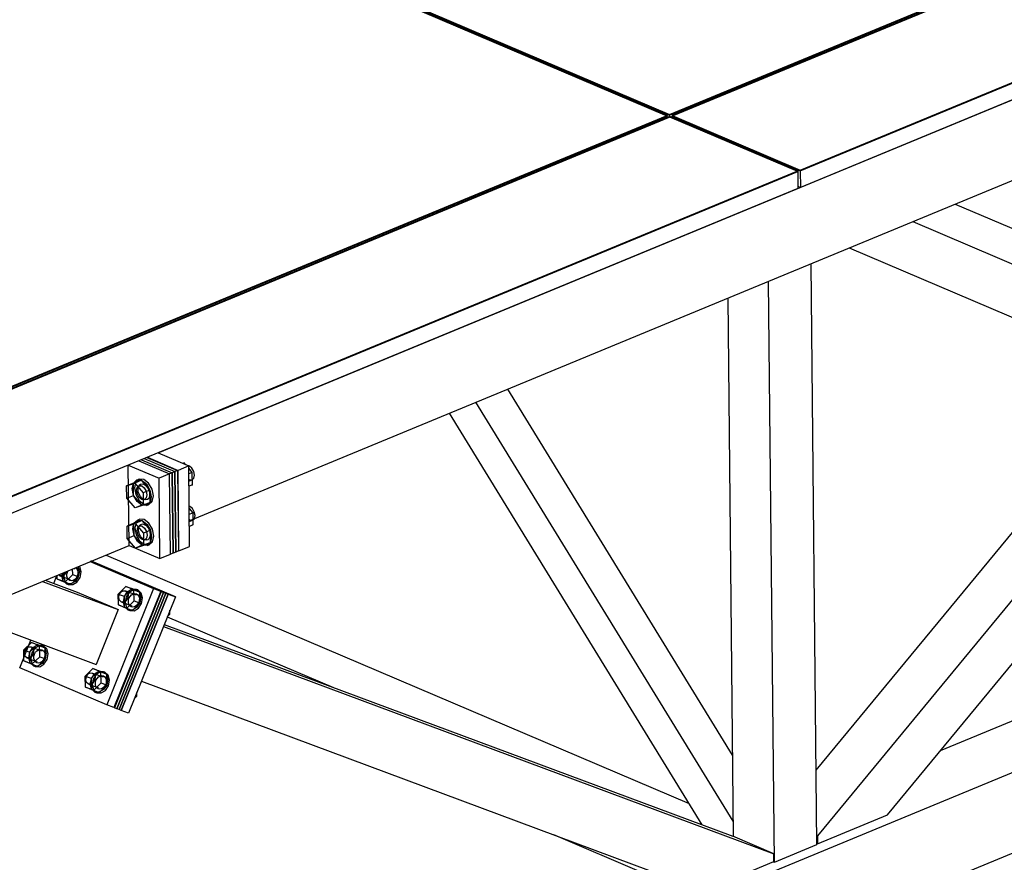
# Model space of a CAD drawing. Header units: millimetres. Extents: x 150 to 15284, y 150 to 14166.
# Tile 11 of 13: x 10883 to 12219, y 11076 to 12219. Entities that reach past the tile are written whole.
import ezdxf

# ---------------------------------------------------------------- set-up
doc = ezdxf.new("R2010")
doc.units = ezdxf.units.MM

# ---------------------------------------------------------------- blocks, each defined once
blk = doc.blocks.new('Part-1322 - 1314')
at = {"color": 7}
for p, q in [((11070.8, 11631.4), (14014, 12847.1)), ((11113.2, 11539.5), (14232.7, 12828.1))]:
    blk.add_line(p, q, dxfattribs=at)
blk = doc.blocks.new('Part-1391 - 1314')
at = {"color": 7}
for p, q in [((12152.2, 11968.7), (12481.4, 11828.6)), ((12094.7, 11944.9), (12451.9, 11792.9)), ((12008.4, 11909.3), (12407.7, 11739.4)), ((12590, 11782.4), (12943, 11632.1)), ((12560.5, 11746.7), (12967.8, 11573.3)), ((12516.3, 11693.2), (12881.6, 11537.6))]:
    blk.add_line(p, q, dxfattribs=at)
blk = doc.blocks.new('Part-4245 - 1314')
at = {"color": 7}
for p, q in [((10979.7, 11484.4), (11078.3, 11442.4)), ((11081.3, 11441.3), (10979.9, 11484.5)), ((11014.8, 11284.7), (11078.3, 11442.4)), ((11081.3, 11441.3), (11017.9, 11283.6)), ((11078.3, 11442.4), (11081.3, 11441.3)), ((11017.9, 11283.6), (11014.8, 11284.7))]:
    blk.add_line(p, q, dxfattribs=at)
blk = doc.blocks.new('Surfacing-1381 - 1314')
at = {"color": 3}
for p, q in [((12916.9, 12563.3), (11768.2, 12088.8)), ((13090.5, 12489.4), (12916.9, 12563.3)), ((11941.8, 12014.9), (13090.5, 12489.4)), ((13090.5, 12488.5), (11941.8, 12014)), ((13090.5, 12489.4), (13090.5, 12488.5)), ((11768.2, 12088.8), (11941.8, 12014.9)), ((11768.2, 12088.8), (11768.2, 12087.9)), ((11941.8, 12014), (11768.2, 12087.9)), ((11941.8, 12014.9), (11941.8, 12014))]:
    blk.add_line(p, q, dxfattribs=at)
blk = doc.blocks.new('Part-1384 - 1314')
at = {"color": 7}
for p, q in [((11000.3, 11492.9), (11791.1, 11156.2)), ((11083.3, 11409.3), (11308.9, 11313.2)), ((11607.1, 11114), (11729.7, 11061.8))]:
    blk.add_line(p, q, dxfattribs=at)
blk = doc.blocks.new('Part-1446 - 1314')
at = {"color": 7}
for p, q in [((11964.5, 11100.5), (11956.5, 11887.9)), ((11906.9, 11076.8), (11899, 11864.1)), ((11851.2, 11111.4), (11843.9, 11841.3)), ((11906.9, 11076.8), (11964.5, 11100.5)), ((11905.8, 11077.2), (11906.9, 11076.8))]:
    blk.add_line(p, q, dxfattribs=at)
blk = doc.blocks.new('Part-1481 - 1314')
at = {"color": 7}
for p, q in [((11850.1, 11221.6), (11545.1, 11717.9)), ((11851, 11132.1), (11501.9, 11700.1)), ((11809, 11127.1), (11466, 11685.2))]:
    blk.add_line(p, q, dxfattribs=at)
blk = doc.blocks.new('Part-11608 - 1314')
at = {"color": 7}
for p, q in [((12916.9, 12562.4), (11768.2, 12087.9)), ((13090.5, 12488.5), (12916.9, 12562.4)), ((11941.8, 12014), (13090.5, 12488.5)), ((13090.5, 12488.5), (13090.8, 12465.8)), ((13090.8, 12465.8), (11942.1, 11991.3)), ((11768.2, 12087.9), (11941.8, 12014)), ((11768.2, 12085.2), (11768.2, 12087.9)), ((11941.8, 12014), (11942.1, 11991.3)), ((11942.1, 11991.3), (11938.8, 11992.7))]:
    blk.add_line(p, q, dxfattribs=at)
blk = doc.blocks.new('Part-29765 - 1314')
at = {"color": 7}
for p, q in [((11048.5, 11622.2), (11090.2, 11604.5)), ((11052.1, 11623.7), (11093.8, 11606)), ((11093.8, 11606), (11090.2, 11604.5)), ((11093.8, 11606), (11094.9, 11497)), ((11091.3, 11495.5), (11090.2, 11604.5)), ((11094.9, 11497), (11091.3, 11495.5))]:
    blk.add_line(p, q, dxfattribs=at)
blk = doc.blocks.new('Part-29763 - 1314')
at = {"color": 7}
for p, q in [((11056.4, 11625.5), (11098.1, 11607.7)), ((11070.8, 11631.4), (11112.5, 11613.7)), ((11112.5, 11613.7), (11098.1, 11607.7)), ((11099.2, 11498.8), (11098.1, 11607.7)), ((11113.6, 11504.7), (11112.5, 11613.7)), ((11098.5, 11499.1), (11099.2, 11498.8)), ((11099.2, 11498.8), (11113.6, 11504.7))]:
    blk.add_line(p, q, dxfattribs=at)
blk = doc.blocks.new('Surfacing-2041 - 1314')
at = {"color": 3}
for p, q in [((11764.7, 12090.3), (12913.4, 12564.8)), ((12913.4, 12563.9), (11764.7, 12089.4)), ((11070, 12386), (11764.7, 12090.3)), ((11764.7, 12089.4), (11070, 12385.1)), ((11764.7, 12090.3), (11764.7, 12089.4))]:
    blk.add_line(p, q, dxfattribs=at)
blk = doc.blocks.new('Part-1654 - 1314')
at = {"color": 7}
for p, q in [((10883.2, 10642.2), (14236.1, 12027.2)), ((10883.2, 10532.8), (14271.9, 11932.6)), ((12132.2, 11228.1), (12997.7, 11585.6))]:
    blk.add_line(p, q, dxfattribs=at)
blk = doc.blocks.new('Bolt-29767 - 1314')
at = {"color": 7}
for p, q in [((11104, 11617.3), (11106.1, 11618)), ((11106.1, 11618), (11104.2, 11617.2)), ((11108.4, 11615.4), (11106.1, 11618)), ((11113.4, 11613.3), (11112.5, 11613.4)), ((11117.3, 11604.9), (11112.5, 11610.6)), ((11117.3, 11604.9), (11112.6, 11602.9)), ((11116.9, 11610.6), (11113.4, 11613.3)), ((11119.5, 11606.2), (11116.9, 11610.6)), ((11117.5, 11588.1), (11117.3, 11604.9)), ((11120.5, 11601.3), (11119.5, 11606.2)), ((11037.6, 11590.6), (11042.2, 11594.8)), ((11048.6, 11594.3), (11037.6, 11590.6)), ((11040.4, 11591.8), (11038.8, 11584.1)), ((11048.6, 11594.3), (11039.3, 11590.4)), ((11045.1, 11596), (11040.4, 11591.8)), ((11042.2, 11594.8), (11045.1, 11596)), ((11042.2, 11594.8), (11048.6, 11594.3)), ((11051.5, 11595.5), (11045.1, 11596)), ((11048.6, 11594.3), (11055.1, 11589.3)), ((11059.8, 11581.1), (11048.6, 11594.3)), ((11057.9, 11590.5), (11051.5, 11595.5)), ((11112.7, 11595.9), (11113.6, 11595.1)), ((11112.7, 11593.1), (11117.1, 11594.9)), ((11113.6, 11595.1), (11117.1, 11594.9)), ((11117.1, 11594.9), (11119.6, 11597.1)), ((11119.6, 11597.1), (11120.5, 11601.3)), ((11037.6, 11590.6), (11028.2, 11586.7)), ((11028.2, 11586.7), (11039.3, 11590.4)), ((11028.4, 11570), (11028.2, 11586.7)), ((11035.9, 11583), (11037.6, 11590.6)), ((11037.7, 11573.8), (11035.9, 11583)), ((11037.7, 11573.8), (11037.6, 11590.6)), ((11038.8, 11584.1), (11040.6, 11575)), ((11039.3, 11590.4), (11050.5, 11577.3)), ((11041.8, 11580.4), (11042.7, 11584.6)), ((11042.8, 11575.5), (11041.8, 11580.4)), ((11042.7, 11584.6), (11045.2, 11586.8)), ((11043.7, 11582.1), (11044, 11585.1)), ((11044.1, 11578.7), (11043.7, 11582.1)), ((11044, 11585.1), (11045.1, 11587.6)), ((11045.3, 11575.3), (11044.1, 11578.7)), ((11045.1, 11587.6), (11046.9, 11589.1)), ((11045.2, 11586.8), (11048.1, 11588)), ((11045.2, 11586.8), (11048.7, 11586.6)), ((11046.9, 11589.1), (11049.1, 11589.7)), ((11048.7, 11586.6), (11052.2, 11583.9)), ((11049.1, 11589.7), (11051.5, 11589.1)), ((11059.8, 11581.1), (11050.5, 11577.3)), ((11051.5, 11589.1), (11054, 11587.6)), ((11052.2, 11583.9), (11054.7, 11579.5)), ((11054, 11587.6), (11056.3, 11585.1)), ((11054.7, 11579.5), (11055.7, 11574.5)), ((11055.1, 11589.3), (11059.8, 11581.1)), ((11056.3, 11585.1), (11058.1, 11582.1)), ((11062.7, 11582.3), (11057.9, 11590.5)), ((11058.1, 11582.1), (11059.2, 11578.7)), ((11059.2, 11578.7), (11059.6, 11575.3)), ((11059.8, 11581.1), (11061.6, 11572)), ((11060, 11564.4), (11059.8, 11581.1)), ((11064.5, 11573.2), (11062.7, 11582.3)), ((11112.8, 11586.6), (11117.5, 11588.1)), ((11117.5, 11588.1), (11112.8, 11586.2)), ((11028.4, 11570), (11037.7, 11573.8)), ((11039.6, 11556.8), (11028.4, 11570)), ((11042.5, 11565.7), (11037.7, 11573.8)), ((11048.9, 11560.7), (11037.7, 11573.8)), ((11040.6, 11575), (11045.4, 11566.9)), ((11048.9, 11560.7), (11042.5, 11565.7)), ((11045.4, 11571.1), (11042.8, 11575.5)), ((11047, 11572.2), (11045.3, 11575.3)), ((11048.9, 11568.4), (11045.4, 11571.1)), ((11045.4, 11566.9), (11051.8, 11561.9)), ((11049.3, 11569.8), (11047, 11572.2)), ((11052.3, 11568.1), (11048.9, 11568.4)), ((11051.8, 11568.2), (11049.3, 11569.8)), ((11050.5, 11577.3), (11050.6, 11560.5)), ((11054.2, 11567.7), (11051.8, 11568.2)), ((11054.8, 11570.4), (11052.3, 11568.1)), ((11052.3, 11568.1), (11055.2, 11569.3)), ((11056.4, 11568.2), (11054.2, 11567.7)), ((11055.7, 11574.5), (11054.8, 11570.4)), ((11058.2, 11569.8), (11056.4, 11568.2)), ((11059.3, 11572.2), (11058.2, 11569.8)), ((11058.2, 11561.4), (11062.9, 11565.5)), ((11059.6, 11575.3), (11059.3, 11572.2)), ((11061.6, 11572), (11060, 11564.3)), ((11062.9, 11565.5), (11064.5, 11573.2)), ((11048.9, 11560.7), (11039.6, 11556.8)), ((11050.6, 11560.5), (11039.6, 11556.8)), ((11048.9, 11560.7), (11060, 11564.4)), ((11055.3, 11560.2), (11048.9, 11560.7)), ((11060, 11564.4), (11050.6, 11560.5)), ((11051.8, 11561.9), (11058.2, 11561.4)), ((11060, 11564.3), (11055.3, 11560.2)), ((11055.3, 11560.2), (11058.2, 11561.4)), ((11114, 11558.8), (11113, 11558.9)), ((11113.1, 11556.1), (11117.9, 11550.4)), ((11117.5, 11556.1), (11114, 11558.8)), ((11120, 11551.7), (11117.5, 11556.1)), ((11121, 11546.8), (11120, 11551.7)), ((11038.1, 11536.1), (11042.8, 11540.3)), ((11049.2, 11539.8), (11038.1, 11536.1)), ((11049.2, 11539.8), (11039.8, 11535.9)), ((11045.6, 11541.5), (11041, 11537.3)), ((11042.8, 11540.3), (11045.6, 11541.5)), ((11042.8, 11540.3), (11049.2, 11539.8)), ((11052, 11541), (11045.6, 11541.5)), ((11049.2, 11539.8), (11055.6, 11534.8)), ((11060.4, 11526.7), (11049.2, 11539.8)), ((11058.5, 11536), (11052, 11541)), ((11113.2, 11548.5), (11117.9, 11550.4)), ((11113.2, 11541.4), (11114.1, 11540.7)), ((11113.3, 11538.6), (11117.6, 11540.4)), ((11114.1, 11540.7), (11117.6, 11540.4)), ((11117.6, 11540.4), (11120.1, 11542.6)), ((11117.9, 11550.4), (11118.1, 11533.7)), ((11120.1, 11542.6), (11121, 11546.8)), ((11038.1, 11536.1), (11028.8, 11532.3)), ((11028.8, 11532.3), (11039.8, 11535.9)), ((11028.9, 11515.5), (11028.8, 11532.3)), ((11036.5, 11528.5), (11038.1, 11536.1)), ((11038.3, 11519.3), (11036.5, 11528.5)), ((11038.3, 11519.4), (11038.1, 11536.1)), ((11041, 11537.3), (11039.3, 11529.7)), ((11039.3, 11529.7), (11041.2, 11520.5)), ((11039.8, 11535.9), (11051, 11522.8)), ((11042.4, 11526), (11043.3, 11530.1)), ((11043.4, 11521), (11042.4, 11526)), ((11043.3, 11530.1), (11045.8, 11532.4)), ((11044.2, 11527.6), (11044.6, 11530.7)), ((11044.6, 11524.2), (11044.2, 11527.6)), ((11044.6, 11530.7), (11045.7, 11533.1)), ((11045.7, 11533.1), (11047.4, 11534.6)), ((11045.8, 11532.4), (11048.6, 11533.5)), ((11045.8, 11532.4), (11049.2, 11532.1)), ((11047.4, 11534.6), (11049.6, 11535.2)), ((11049.2, 11532.1), (11052.7, 11529.4)), ((11049.6, 11535.2), (11052.1, 11534.6)), ((11060.4, 11526.7), (11051, 11522.8)), ((11052.1, 11534.6), (11054.6, 11533.1)), ((11052.7, 11529.4), (11055.3, 11525)), ((11054.6, 11533.1), (11056.8, 11530.6)), ((11055.3, 11525), (11056.3, 11520.1)), ((11055.6, 11534.8), (11060.4, 11526.7)), ((11056.8, 11530.6), (11058.6, 11527.6)), ((11063.2, 11527.9), (11058.5, 11536)), ((11058.6, 11527.6), (11059.8, 11524.2)), ((11060.4, 11526.7), (11062.2, 11517.5)), ((11060.5, 11509.9), (11060.4, 11526.7)), ((11065.1, 11518.7), (11063.2, 11527.9)), ((11113.3, 11532.1), (11118.1, 11533.7)), ((11118.1, 11533.7), (11113.3, 11531.7)), ((11028.9, 11515.5), (11038.3, 11519.4)), ((11040.1, 11502.4), (11028.9, 11515.5)), ((11049.5, 11506.2), (11038.3, 11519.4)), ((11043, 11511.2), (11038.3, 11519.3)), ((11041.2, 11520.5), (11045.9, 11512.4)), ((11045.9, 11516.6), (11043.4, 11521)), ((11045.8, 11520.8), (11044.6, 11524.2)), ((11047.6, 11517.7), (11045.8, 11520.8)), ((11049.4, 11513.9), (11045.9, 11516.6)), ((11045.9, 11512.4), (11052.4, 11507.4)), ((11049.8, 11515.3), (11047.6, 11517.7)), ((11052.9, 11513.7), (11049.4, 11513.9)), ((11052.3, 11513.8), (11049.8, 11515.3)), ((11051, 11522.8), (11051.2, 11506)), ((11054.8, 11513.2), (11052.3, 11513.8)), ((11055.4, 11515.9), (11052.9, 11513.7)), ((11052.9, 11513.7), (11055.8, 11514.9)), ((11057, 11513.8), (11054.8, 11513.2)), ((11056.3, 11520.1), (11055.4, 11515.9)), ((11058.7, 11515.3), (11057, 11513.8)), ((11059.8, 11517.7), (11058.7, 11515.3)), ((11059.8, 11524.2), (11060.2, 11520.8)), ((11060.2, 11520.8), (11059.8, 11517.7)), ((11062.2, 11517.5), (11060.5, 11509.9)), ((11063.4, 11511.1), (11065.1, 11518.7)), ((11049.5, 11506.2), (11040.1, 11502.4)), ((11051.2, 11506), (11040.1, 11502.4)), ((11049.5, 11506.2), (11043, 11511.2)), ((11049.5, 11506.2), (11060.5, 11509.9)), ((11055.9, 11505.7), (11049.5, 11506.2)), ((11060.5, 11509.9), (11051.2, 11506)), ((11052.4, 11507.4), (11058.8, 11506.9)), ((11060.5, 11509.9), (11055.9, 11505.7)), ((11055.9, 11505.7), (11058.8, 11506.9)), ((11058.8, 11506.9), (11063.4, 11511.1))]:
    blk.add_line(p, q, dxfattribs=at)
blk = doc.blocks.new('Part-1940 - 1314')
at = {"color": 7}
for p, q in [((12060.3, 11141), (13050.2, 12339.6)), ((12941.5, 12294.8), (11965.1, 11112.4)), ((11963.4, 11201.4), (12827.5, 12247.7)), ((11965.2, 11101.7), (12060.3, 11141)), ((11964.3, 11112.7), (11965.1, 11112.4)), ((11965.1, 11112.4), (11965.2, 11101.7)), ((11964.4, 11102), (11965.2, 11101.7))]:
    blk.add_line(p, q, dxfattribs=at)
blk = doc.blocks.new('Part-1942 - 1314')
at = {"color": 7}
for p, q in [((10917.8, 11458.8), (10961.1, 11442.7)), ((10914, 11457.2), (11016.7, 11419)), ((10961.1, 11442.7), (11016.7, 11419)), ((11016.7, 11419), (10986.8, 11344.8)), ((10856.1, 11393.5), (10986.8, 11344.8))]:
    blk.add_line(p, q, dxfattribs=at)
blk = doc.blocks.new('Part-1943 - 1314')
at = {"color": 7}
for p, q in [((11078.1, 11396.2), (11906.1, 11088)), ((11079.1, 11398.8), (11850.5, 11111.7)), ((11048.2, 11322), (11811.1, 11038.1)), ((11906.1, 11088), (11850.5, 11111.7)), ((11906.2, 11077.4), (11906.1, 11088)), ((11811.1, 11038.1), (11906.2, 11077.4))]:
    blk.add_line(p, q, dxfattribs=at)
blk = doc.blocks.new('Part-1955 - 1314')
at = {"color": 7}
for p, q in [((11094.3, 11436.5), (10980.7, 11484.8)), ((10980.1, 11484.5), (11084.4, 11440.1)), ((11021, 11282.4), (11084.4, 11440.1)), ((11094.3, 11436.5), (11030.8, 11278.8)), ((11084.4, 11440.1), (11094.3, 11436.5)), ((11030.8, 11278.8), (11021, 11282.4))]:
    blk.add_line(p, q, dxfattribs=at)
blk = doc.blocks.new('Part-1956 - 1314')
at = {"color": 7}
for p, q in [((10978.8, 11484), (11064.7, 11447.4)), ((11074.6, 11443.8), (10979.4, 11484.3)), ((10929.3, 11454.5), (10933.6, 11465.4)), ((11064.7, 11447.4), (11001.3, 11289.8)), ((11064.7, 11447.4), (11074.6, 11443.8)), ((11074.6, 11443.8), (11011.1, 11286.1)), ((10883.2, 11340), (10898.4, 11377.7)), ((11001.3, 11289.8), (10883.2, 11340)), ((11011.1, 11286.1), (11001.3, 11289.8))]:
    blk.add_line(p, q, dxfattribs=at)
blk = doc.blocks.new('Bolt-1957 - 1314')
at = {"color": 7}
for p, q in [((10948.1, 11469.9), (10949.1, 11471.7)), ((10955.1, 11466.4), (10954.9, 11474.1)), ((10956.7, 11474.9), (10957.7, 11474.5)), ((10958.6, 11475.7), (10960.1, 11474.6)), ((10960.1, 11474.6), (10961.4, 11472.6)), ((10961.4, 11472.6), (10962.1, 11470)), ((10964.1, 11471.2), (10962.5, 11477.3)), ((10963.1, 11463.4), (10962.7, 11477.4)), ((10964.7, 11477), (10963.8, 11477.8)), ((10966.5, 11470.2), (10964.7, 11477)), ((10933.7, 11465.4), (10933.8, 11460.8)), ((10933.8, 11460.8), (10944.6, 11456.2)), ((10933.8, 11460.8), (10941.8, 11457.8)), ((10937.6, 11465), (10936.1, 11466.3)), ((10940.7, 11464.8), (10937.6, 11465)), ((10937.6, 11465), (10951.7, 11459.7)), ((10940.4, 11464.9), (10941.1, 11468.4)), ((10942.2, 11458.2), (10940.4, 11464.9)), ((10943.9, 11466.6), (10940.7, 11464.8)), ((10941.5, 11468.6), (10941.8, 11457.8)), ((10946.6, 11454.1), (10942.2, 11458.2)), ((10943.9, 11469.6), (10942.9, 11464)), ((10942.9, 11464), (10944.6, 11457.3)), ((10946.1, 11470), (10943.9, 11466.6)), ((10955.1, 11466.4), (10944.6, 11456.2)), ((10946.2, 11470.5), (10946.1, 11470)), ((10947.3, 11467.1), (10948.1, 11469.9)), ((10947.3, 11464.2), (10947.3, 11467.1)), ((10947.9, 11461.6), (10947.3, 11464.2)), ((10949.3, 11459.6), (10947.9, 11461.6)), ((10951.1, 11458.3), (10949.3, 11459.6)), ((10953.4, 11457.9), (10951.1, 11458.3)), ((10952.6, 11453.2), (10963.1, 11463.4)), ((10955.7, 11458.3), (10953.4, 11457.9)), ((10955.1, 11466.4), (10963.1, 11463.4)), ((10957.9, 11459.7), (10955.7, 11458.3)), ((10959.9, 11461.7), (10957.9, 11459.7)), ((10962.6, 11463.6), (10958.5, 11457.2)), ((10961.3, 11464.3), (10959.9, 11461.7)), ((10960.9, 11456.3), (10965.1, 11462.7)), ((10962.1, 11467.2), (10961.3, 11464.3)), ((10962.1, 11470), (10962.1, 11467.2)), ((10964.1, 11471.2), (10962.6, 11463.6)), ((10965.1, 11462.7), (10966.5, 11470.2)), ((10941.8, 11457.8), (10952.6, 11453.2)), ((10944.6, 11457.3), (10949.1, 11453.2)), ((10944.6, 11456.2), (10952.6, 11453.2)), ((10952.6, 11453.8), (10946.6, 11454.1)), ((10946.6, 11454.1), (10949.1, 11453.2)), ((10949.1, 11453.2), (10955.1, 11452.9)), ((10958.5, 11457.2), (10952.6, 11453.8)), ((10955.1, 11452.9), (10960.9, 11456.3)), ((11016.8, 11440.1), (11027.2, 11450.4)), ((11035.2, 11447.4), (11024.8, 11437.2)), ((11038, 11445.7), (11027.2, 11450.4)), ((11027.2, 11450.4), (11035.2, 11447.4)), ((11029.4, 11443.4), (11035.2, 11446.8)), ((11037.7, 11445.9), (11031.8, 11442.4)), ((11046, 11442.8), (11035.2, 11447.4)), ((11035.2, 11446.8), (11041.2, 11446.5)), ((11043.6, 11445.6), (11037.7, 11445.9)), ((11038.4, 11430.9), (11038, 11445.7)), ((11038, 11445.7), (11046, 11442.8)), ((11041.2, 11446.5), (11045.6, 11442.4)), ((11041.2, 11446.5), (11043.6, 11445.6)), ((11048.1, 11441.5), (11043.6, 11445.6)), ((11017.1, 11425.3), (11016.8, 11440.1)), ((11016.8, 11440.1), (11024.8, 11437.2)), ((11017.6, 11435.2), (11018.3, 11439.3)), ((11018.5, 11431.7), (11017.6, 11435.2)), ((11018.3, 11439.3), (11020.6, 11442.7)), ((11020.9, 11429.5), (11018.5, 11431.7)), ((11020.6, 11442.7), (11023.7, 11444.5)), ((11023.7, 11444.5), (11026.9, 11444.3)), ((11023.8, 11429.4), (11025.2, 11437)), ((11024.8, 11437.2), (11025.1, 11422.3)), ((11025.2, 11437), (11029.4, 11443.4)), ((11027.6, 11436.1), (11026.2, 11428.5)), ((11026.9, 11444.3), (11029.3, 11442.1)), ((11026.9, 11444.3), (11041, 11439.1)), ((11029.5, 11434.5), (11027.2, 11431.1)), ((11031.8, 11442.4), (11027.6, 11436.1)), ((11029.3, 11442.1), (11030.2, 11438.6)), ((11030.2, 11438.6), (11029.5, 11434.5)), ((11030.6, 11428.7), (11030.7, 11431.6)), ((11030.7, 11431.6), (11031.4, 11434.5)), ((11031.4, 11434.5), (11032.9, 11437)), ((11032.9, 11437), (11034.8, 11439.1)), ((11034.8, 11439.1), (11037, 11440.4)), ((11037, 11440.4), (11039.4, 11440.9)), ((11039.4, 11440.9), (11041.6, 11440.5)), ((11041.6, 11440.5), (11043.5, 11439.2)), ((11043.5, 11439.2), (11044.8, 11437.1)), ((11045.4, 11431.7), (11044.6, 11428.8)), ((11044.8, 11437.1), (11045.5, 11434.5)), ((11045.5, 11434.5), (11045.4, 11431.7)), ((11045.6, 11442.4), (11047.4, 11435.7)), ((11046.4, 11427.9), (11046, 11442.8)), ((11047.4, 11435.7), (11046, 11428.1)), ((11049.9, 11434.8), (11048.1, 11441.5)), ((11048.5, 11427.2), (11049.9, 11434.8)), ((11028, 11420.7), (11017.1, 11425.3)), ((11017.1, 11425.3), (11025.1, 11422.3)), ((11024.1, 11429.3), (11020.9, 11429.5)), ((11020.9, 11429.5), (11035.1, 11424.2)), ((11025.5, 11422.7), (11023.8, 11429.4)), ((11027.2, 11431.1), (11024.1, 11429.3)), ((11025.1, 11422.3), (11036, 11417.7)), ((11030, 11418.6), (11025.5, 11422.7)), ((11026.2, 11428.5), (11028, 11421.8)), ((11038.4, 11430.9), (11028, 11420.7)), ((11028, 11421.8), (11032.5, 11417.7)), ((11028, 11420.7), (11036, 11417.7)), ((11036, 11418.3), (11030, 11418.6)), ((11030, 11418.6), (11032.5, 11417.7)), ((11031.3, 11426.2), (11030.6, 11428.7)), ((11032.6, 11424.1), (11031.3, 11426.2)), ((11034.5, 11422.8), (11032.6, 11424.1)), ((11036.7, 11422.4), (11034.5, 11422.8)), ((11036, 11417.7), (11046.4, 11427.9)), ((11041.8, 11421.8), (11036, 11418.3)), ((11039.1, 11422.9), (11036.7, 11422.4)), ((11038.4, 11430.9), (11046.4, 11427.9)), ((11038.4, 11417.4), (11044.3, 11420.8)), ((11041.3, 11424.2), (11039.1, 11422.9)), ((11043.2, 11426.2), (11041.3, 11424.2)), ((11046, 11428.1), (11041.8, 11421.8)), ((11044.6, 11428.8), (11043.2, 11426.2)), ((11044.3, 11420.8), (11048.5, 11427.2)), ((11087, 11412.8), (11086.9, 11418.1)), ((11032.5, 11417.7), (11038.4, 11417.4)), ((11083.3, 11409.2), (11087, 11412.8)), ((11085.1, 11413.6), (11087, 11412.8)), ((10888.6, 11364.3), (10899.1, 11374.5)), ((10890.2, 11363.5), (10892.4, 11366.9)), ((10892.4, 11366.9), (10895.6, 11368.7)), ((10895.6, 11368.7), (10898.7, 11368.5)), ((10907.1, 11371.6), (10896.6, 11361.4)), ((10897, 11361.2), (10901.2, 11367.5)), ((10898.7, 11368.5), (10901.1, 11366.3)), ((10898.7, 11368.5), (10912.9, 11363.2)), ((10909.9, 11369.9), (10899.1, 11374.5)), ((10899.1, 11374.5), (10907.1, 11371.6)), ((10903.7, 11366.6), (10899.5, 11360.3)), ((10901.1, 11366.3), (10902.1, 11362.8)), ((10901.2, 11367.5), (10907.1, 11371)), ((10909.5, 11370.1), (10903.7, 11366.6)), ((10906.6, 11363.3), (10908.9, 11364.6)), ((10917.9, 11367), (10907.1, 11371.6)), ((10907.1, 11371), (10913, 11370.7)), ((10908.9, 11364.6), (10911.2, 11365.1)), ((10915.5, 11369.7), (10909.5, 11370.1)), ((10910.3, 11355.1), (10909.9, 11369.9)), ((10909.9, 11369.9), (10917.9, 11367)), ((10911.2, 11365.1), (10913.4, 11364.6)), ((10913, 11370.7), (10917.5, 11366.6)), ((10913, 11370.7), (10915.5, 11369.7)), ((10913.4, 11364.6), (10915.3, 11363.3)), ((10920, 11365.7), (10915.5, 11369.7)), ((10917.5, 11366.6), (10919.3, 11359.9)), ((10918.3, 11352.1), (10917.9, 11367)), ((10921.7, 11358.9), (10920, 11365.7)), ((10889, 11349.5), (10888.6, 11364.3)), ((10888.6, 11364.3), (10896.6, 11361.4)), ((10889.5, 11359.4), (10890.2, 11363.5)), ((10890.4, 11355.8), (10889.5, 11359.4)), ((10892.8, 11353.7), (10890.4, 11355.8)), ((10896, 11353.5), (10892.8, 11353.7)), ((10892.8, 11353.7), (10906.9, 11348.4)), ((10895.6, 11353.6), (10897, 11361.2)), ((10897.4, 11346.9), (10895.6, 11353.6)), ((10899.1, 11355.3), (10896, 11353.5)), ((10896.6, 11361.4), (10897, 11346.5)), ((10899.5, 11360.3), (10898.1, 11352.7)), ((10898.1, 11352.7), (10899.8, 11346)), ((10901.3, 11358.7), (10899.1, 11355.3)), ((10910.3, 11355.1), (10899.8, 11344.9)), ((10902.1, 11362.8), (10901.3, 11358.7)), ((10902.5, 11355.8), (10903.3, 11358.6)), ((10902.5, 11352.9), (10902.5, 11355.8)), ((10903.2, 11350.4), (10902.5, 11352.9)), ((10903.3, 11358.6), (10904.7, 11361.2)), ((10904.7, 11361.2), (10906.6, 11363.3)), ((10907.8, 11341.9), (10918.3, 11352.1)), ((10910.3, 11355.1), (10918.3, 11352.1)), ((10917.9, 11352.3), (10913.7, 11345.9)), ((10916.5, 11353), (10915.1, 11350.4)), ((10915.3, 11363.3), (10916.7, 11361.3)), ((10916.1, 11345), (10920.3, 11351.4)), ((10917.3, 11355.9), (10916.5, 11353)), ((10916.7, 11361.3), (10917.3, 11358.7)), ((10917.3, 11358.7), (10917.3, 11355.9)), ((10919.3, 11359.9), (10917.9, 11352.3)), ((10920.3, 11351.4), (10921.7, 11358.9)), ((10899.8, 11344.9), (10889, 11349.5)), ((10889, 11349.5), (10897, 11346.5)), ((10897, 11346.5), (10907.8, 11341.9)), ((10901.8, 11342.8), (10897.4, 11346.9)), ((10899.8, 11346), (10904.3, 11341.9)), ((10899.8, 11344.9), (10907.8, 11341.9)), ((10907.8, 11342.5), (10901.8, 11342.8)), ((10901.8, 11342.8), (10904.3, 11341.9)), ((10904.5, 11348.3), (10903.2, 11350.4)), ((10904.3, 11341.9), (10910.3, 11341.6)), ((10906.4, 11347), (10904.5, 11348.3)), ((10908.6, 11346.6), (10906.4, 11347)), ((10913.7, 11345.9), (10907.8, 11342.5)), ((10910.9, 11347), (10908.6, 11346.6)), ((10910.3, 11341.6), (10916.1, 11345)), ((10913.2, 11348.4), (10910.9, 11347)), ((10915.1, 11350.4), (10913.2, 11348.4)), ((10972, 11328.8), (10982.4, 11339.1)), ((10993.3, 11334.5), (10982.4, 11339.1)), ((10982.4, 11339.1), (10990.4, 11336.1)), ((10972.4, 11314), (10972, 11328.8)), ((10972, 11328.8), (10980, 11325.9)), ((10972.8, 11323.9), (10973.6, 11328)), ((10973.6, 11328), (10975.8, 11331.4)), ((10975.8, 11331.4), (10978.9, 11333.2)), ((10978.9, 11333.2), (10982.1, 11333)), ((10979, 11318.1), (10980.4, 11325.7)), ((10990.4, 11336.1), (10980, 11325.9)), ((10980, 11325.9), (10980.4, 11311)), ((10980.4, 11325.7), (10984.6, 11332.1)), ((10982.8, 11324.8), (10981.4, 11317.2)), ((10982.1, 11333), (10984.5, 11330.9)), ((10982.1, 11333), (10996.2, 11327.8)), ((10987, 11331.1), (10982.8, 11324.8)), ((10984.5, 11330.9), (10985.4, 11327.3)), ((10984.6, 11332.1), (10990.4, 11335.5)), ((10985.4, 11327.3), (10984.7, 11323.2)), ((10986.7, 11323.2), (10988.1, 11325.7)), ((10992.9, 11334.6), (10987, 11331.1)), ((10988.1, 11325.7), (10990, 11327.8)), ((10990, 11327.8), (10992.3, 11329.1)), ((11001.3, 11331.5), (10990.4, 11336.1)), ((10990.4, 11335.5), (10996.4, 11335.2)), ((10992.3, 11329.1), (10994.6, 11329.6)), ((10998.9, 11334.3), (10992.9, 11334.6)), ((10993.6, 11319.6), (10993.3, 11334.5)), ((10993.3, 11334.5), (11001.3, 11331.5)), ((10994.6, 11329.6), (10996.8, 11329.2)), ((10996.4, 11335.2), (11000.9, 11331.1)), ((10996.4, 11335.2), (10998.9, 11334.3)), ((10996.8, 11329.2), (10998.7, 11327.9)), ((10998.7, 11327.9), (11000, 11325.8)), ((11003.3, 11330.2), (10998.9, 11334.3)), ((11000, 11325.8), (11000.7, 11323.3)), ((11000.9, 11331.1), (11002.6, 11324.4)), ((11001.6, 11316.7), (11001.3, 11331.5)), ((11005.1, 11323.5), (11003.3, 11330.2)), ((10983.2, 11309.4), (10972.4, 11314)), ((10972.4, 11314), (10980.4, 11311)), ((10973.8, 11320.4), (10972.8, 11323.9)), ((10976.1, 11318.2), (10973.8, 11320.4)), ((10979.3, 11318), (10976.1, 11318.2)), ((10976.1, 11318.2), (10990.3, 11312.9)), ((10980.7, 11311.4), (10979, 11318.1)), ((10982.4, 11319.9), (10979.3, 11318)), ((10985.2, 11307.3), (10980.7, 11311.4)), ((10981.4, 11317.2), (10983.2, 11310.5)), ((10984.7, 11323.2), (10982.4, 11319.9)), ((10993.6, 11319.6), (10983.2, 11309.4)), ((10985.8, 11317.4), (10985.9, 11320.3)), ((10986.5, 11314.9), (10985.8, 11317.4)), ((10985.9, 11320.3), (10986.7, 11323.2)), ((10987.9, 11312.8), (10986.5, 11314.9)), ((10989.7, 11311.5), (10987.9, 11312.8)), ((10991.9, 11311.1), (10989.7, 11311.5)), ((10991.2, 11306.4), (11001.6, 11316.7)), ((10994.3, 11311.6), (10991.9, 11311.1)), ((10993.6, 11319.6), (11001.6, 11316.7)), ((10996.5, 11312.9), (10994.3, 11311.6)), ((10998.4, 11315), (10996.5, 11312.9)), ((11001.2, 11316.8), (10997, 11310.5)), ((10999.9, 11317.5), (10998.4, 11315)), ((10999.5, 11309.5), (11003.7, 11315.9)), ((11000.6, 11320.4), (10999.9, 11317.5)), ((11000.7, 11323.3), (11000.6, 11320.4)), ((11002.6, 11324.4), (11001.2, 11316.8)), ((11003.7, 11315.9), (11005.1, 11323.5)), ((10980.4, 11311), (10991.2, 11306.4)), ((10983.2, 11310.5), (10987.7, 11306.4)), ((10983.2, 11309.4), (10991.2, 11306.4)), ((10991.2, 11307), (10985.2, 11307.3)), ((10985.2, 11307.3), (10987.7, 11306.4)), ((10987.7, 11306.4), (10993.6, 11306.1)), ((10997, 11310.5), (10991.2, 11307)), ((10993.6, 11306.1), (10999.5, 11309.5)), ((11038.5, 11297.9), (11042.2, 11301.5)), ((11040.3, 11302.3), (11042.2, 11301.5)), ((11042.2, 11301.5), (11042.1, 11306.8))]:
    blk.add_line(p, q, dxfattribs=at)
blk = doc.blocks.new('Surfacing-2043 - 1314')
at = {"color": 3}
for p, q in [((11764.9, 12087.5), (10616.3, 11613)), ((11938.6, 12013.6), (11764.9, 12087.5)), ((10789.9, 11539.1), (11938.6, 12013.6)), ((11938.6, 12012.7), (10789.9, 11538.2)), ((11938.6, 12013.6), (11938.6, 12012.7)), ((10616.3, 11613), (10789.9, 11539.1)), ((10616.3, 11613), (10616.3, 11612.1)), ((10789.9, 11538.2), (10616.3, 11612.1)), ((10789.9, 11539.1), (10789.9, 11538.2))]:
    blk.add_line(p, q, dxfattribs=at)
blk = doc.blocks.new('Surfacing-2044 - 1314')
at = {"color": 3}
for p, q in [((11761.4, 12089), (11066.8, 12384.7)), ((10612.8, 11614.5), (11761.4, 12089)), ((11761.5, 12088.1), (10612.8, 11613.6)), ((11761.4, 12089), (11761.5, 12088.1))]:
    blk.add_line(p, q, dxfattribs=at)
blk = doc.blocks.new('Part-11628 - 1314')
at = {"color": 7}
for p, q in [((11764.7, 12089.4), (12913.4, 12563.9)), ((11070, 12385.1), (11764.7, 12089.4)), ((11764.7, 12086.5), (11764.7, 12089.4))]:
    blk.add_line(p, q, dxfattribs=at)
blk = doc.blocks.new('Part-29766 - 1314')
at = {"color": 7}
for p, q in [((11044.9, 11620.7), (11086.6, 11603)), ((11048.5, 11622.2), (11090.2, 11604.5)), ((11090.2, 11604.5), (11086.6, 11603)), ((11087.7, 11494), (11086.6, 11603)), ((11090.2, 11604.5), (11091.3, 11495.5)), ((11091.3, 11495.5), (11087.7, 11494))]:
    blk.add_line(p, q, dxfattribs=at)
blk = doc.blocks.new('Part-29762 - 1314')
at = {"color": 7}
for p, q in [((11044.9, 11620.7), (11086.6, 11603)), ((11030.5, 11614.8), (11072.2, 11597)), ((11086.6, 11603), (11072.2, 11597)), ((11073.3, 11488.1), (11072.2, 11597)), ((11087.7, 11494), (11086.6, 11603)), ((11031.6, 11505.8), (11073.3, 11488.1)), ((11073.3, 11488.1), (11087.7, 11494))]:
    blk.add_line(p, q, dxfattribs=at)
blk = doc.blocks.new('Part-4244 - 1314')
at = {"color": 7}
for p, q in [((10979.5, 11484.3), (11075.2, 11443.5)), ((11078.3, 11442.4), (10979.7, 11484.4)), ((11075.2, 11443.5), (11011.8, 11285.9)), ((11078.3, 11442.4), (11014.8, 11284.7)), ((11075.2, 11443.5), (11078.3, 11442.4)), ((11011.8, 11285.9), (11011.2, 11286.1)), ((11014.8, 11284.7), (11011.8, 11285.9))]:
    blk.add_line(p, q, dxfattribs=at)
blk = doc.blocks.new('Part-4253 - 1314')
at = {"color": 7}
for p, q in [((10979.9, 11484.5), (11081.3, 11441.3)), ((11084.4, 11440.1), (10980.1, 11484.5)), ((11017.9, 11283.6), (11081.3, 11441.3)), ((11084.4, 11440.1), (11021, 11282.4)), ((11081.3, 11441.3), (11084.4, 11440.1)), ((11021, 11282.4), (11017.9, 11283.6))]:
    blk.add_line(p, q, dxfattribs=at)
blk = doc.blocks.new('Part-29764 - 1314')
at = {"color": 7}
for p, q in [((11052.1, 11623.7), (11093.8, 11606)), ((11055.7, 11625.2), (11097.4, 11607.4)), ((11097.4, 11607.4), (11093.8, 11606)), ((11094.9, 11497), (11093.8, 11606)), ((11097.4, 11607.4), (11098.5, 11498.5)), ((11098.5, 11498.5), (11094.9, 11497))]:
    blk.add_line(p, q, dxfattribs=at)
blk = doc.blocks.new('Part-11630 - 1314')
at = {"color": 7}
for p, q in [((11764.9, 12086.6), (10616.2, 11612.1)), ((11938.6, 12012.7), (11764.9, 12086.6)), ((10789.9, 11538.2), (11938.6, 12012.7)), ((11938.6, 12012.7), (11938.8, 11990)), ((11938.8, 11990), (10790.1, 11515.5)), ((10616.2, 11612.1), (10789.9, 11538.2)), ((10616.3, 11609.2), (10616.2, 11612.1)), ((10789.9, 11538.2), (10790.1, 11515.5)), ((10790.1, 11515.5), (10786.7, 11516.9))]:
    blk.add_line(p, q, dxfattribs=at)
blk = doc.blocks.new('Part-11631 - 1314')
at = {"color": 7}
for p, q in [((11761.5, 12088.1), (11066.8, 12383.8)), ((10612.8, 11613.6), (11761.5, 12088.1)), ((11761.5, 12085.2), (11761.5, 12088.1))]:
    blk.add_line(p, q, dxfattribs=at)
blk = doc.blocks.new('Part-29704 - 1314')
at = {"color": 7}
for p, q in [((11030.5, 11614.8), (1474.2, 7667.3)), ((11031.6, 11505.8), (11030.5, 11614.8)), ((10699.2, 11368.5), (11031.6, 11505.8))]:
    blk.add_line(p, q, dxfattribs=at)

msp = doc.modelspace()

# ---------------------------------------------------------------- block references
for name in ['Surfacing-2041 - 1314', 'Part-11628 - 1314', 'Part-1322 - 1314', 'Surfacing-1381 - 1314', 'Part-11608 - 1314', 'Surfacing-2044 - 1314', 'Part-11631 - 1314', 'Part-1940 - 1314', 'Part-11630 - 1314', 'Surfacing-2043 - 1314', 'Part-1654 - 1314', 'Part-1391 - 1314', 'Part-1446 - 1314', 'Part-1481 - 1314', 'Part-29762 - 1314', 'Part-29766 - 1314', 'Part-29765 - 1314', 'Part-29764 - 1314', 'Part-29763 - 1314', 'Part-29704 - 1314', 'Bolt-29767 - 1314', 'Part-1955 - 1314', 'Part-1384 - 1314', 'Part-1956 - 1314', 'Bolt-1957 - 1314', 'Part-4244 - 1314', 'Part-4245 - 1314', 'Part-4253 - 1314', 'Part-1942 - 1314', 'Part-1943 - 1314']:
    msp.add_blockref(name, (0, 0))

doc.saveas('drawing.dxf')
